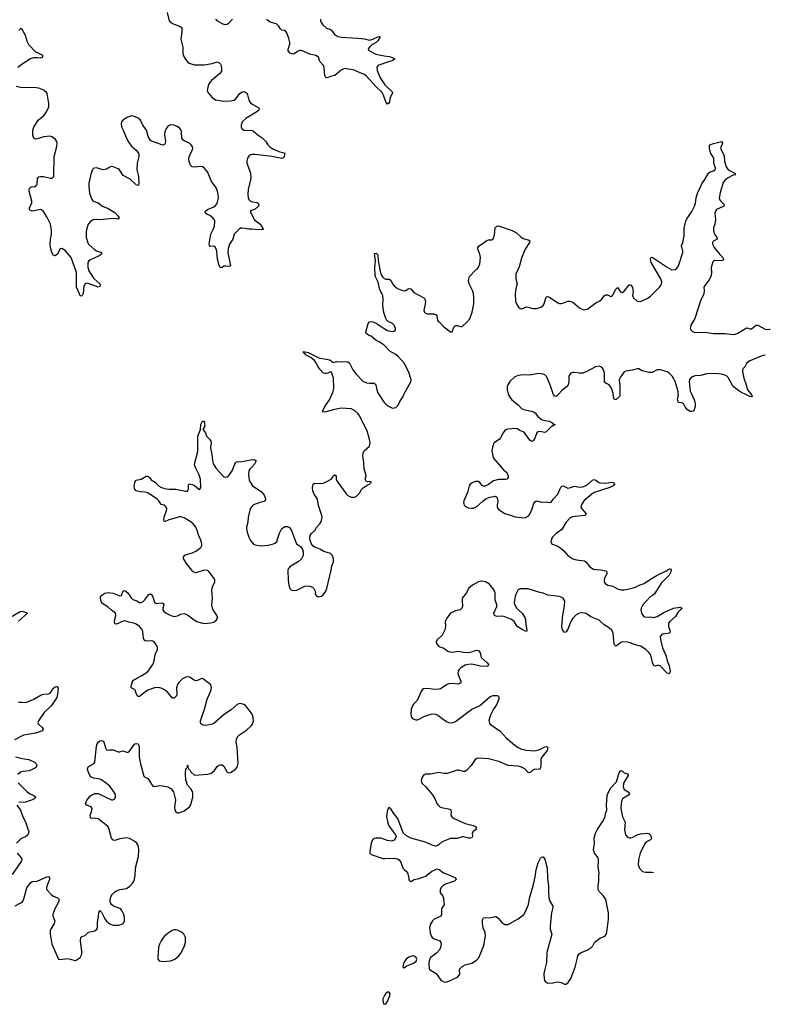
# Model space of a CAD drawing. Header units: inches. Extents: x 1835039 to 2027607, y 642849 to 774141.
# Tile 111 of 113: x 2010780 to 2019859, y 732623 to 744524. Entities that reach past the tile are written whole.
import ezdxf

# ---------------------------------------------------------------- set-up
doc = ezdxf.new("R2010")
doc.units = ezdxf.units.IN
doc.header["$MEASUREMENT"] = 0
doc.layers.add('C0713', color=7, linetype='Continuous')
doc.layers.add('C0714', color=7, linetype='Continuous')

msp = doc.modelspace()

# ---------------------------------------------------------------- linework, layer by layer
at = {"layer": 'C0713', "color": 6, "elevation": 300}
for points in [[(2010726, 733814), (2010792, 733850), (2010816, 733870), (2010835, 733910), (2010849, 733970), (2010868, 734030), (2010910, 734092), (2010930, 734107), (2010990, 734111), (2011110, 734165), (2011130, 734167), (2011139, 734150), (2011139, 734130), (2011134, 734110), (2011107, 734050), (2011103, 734030), (2011107, 734007), (2011170, 733940), (2011190, 733928), (2011238, 733910), (2011256, 733890), (2011255, 733870), (2011247, 733850), (2011201, 733770), (2011179, 733710), (2011179, 733690), (2011205, 733630), (2011199, 733601), (2011156, 733530), (2011149, 733510), (2011149, 733470), (2011170, 733350), (2011250, 733170), (2011270, 733163), (2011355, 733175), (2011390, 733170), (2011450, 733153), (2011465, 733155), (2011511, 733189), (2011533, 733227), (2011533, 733267), (2011514, 733390), (2011521, 733430), (2011530, 733441), (2011570, 733456), (2011610, 733490), (2011630, 733499), (2011690, 733511), (2011714, 733530), (2011720, 733550), (2011722, 733610), (2011735, 733690), (2011736, 733730), (2011745, 733755), (2011750, 733757), (2011770, 733737), (2011810, 733656), (2011830, 733628), (2011870, 733596), (2011910, 733581), (2011950, 733578), (2011979, 733581), (2012025, 733595), (2012039, 733610), (2012048, 733632), (2012048, 733670), (2012038, 733710), (2012016, 733756), (2012008, 733768), (2011990, 733782), (2011913, 733810), (2011890, 733830), (2011878, 733850), (2011873, 733870), (2011875, 733890), (2011887, 733930), (2011898, 733950), (2011930, 733981), (2011950, 733994), (2011990, 734009), (2012070, 734021), (2012114, 734050), (2012150, 734090), (2012162, 734110), (2012173, 734150), (2012184, 734290), (2012219, 734410), (2012222, 734490), (2012217, 734530), (2012211, 734550), (2012197, 734570), (2012173, 734590), (2012110, 734628), (2012070, 734636), (2011990, 734624), (2011930, 734603), (2011910, 734605), (2011889, 734629), (2011858, 734750), (2011845, 734770), (2011778, 734830), (2011730, 734863), (2011690, 734871), (2011648, 734868), (2011636, 734876), (2011634, 734910), (2011648, 734950), (2011656, 734990), (2011643, 735010), (2011588, 735028), (2011577, 735050), (2011591, 735090), (2011636, 735144), (2011660, 735160), (2011690, 735170), (2011730, 735169), (2011890, 735096), (2011906, 735094), (2011930, 735106), (2011937, 735130), (2011937, 735150), (2011930, 735176), (2011870, 735260), (2011830, 735292), (2011760, 735340), (2011730, 735350), (2011677, 735357), (2011645, 735370), (2011628, 735390), (2011605, 735450), (2011601, 735470), (2011608, 735492), (2011631, 735509), (2011672, 735528), (2011688, 735550), (2011710, 735741), (2011717, 735770), (2011729, 735791), (2011750, 735806), (2011770, 735810), (2011790, 735802), (2011802, 735782), (2011812, 735730), (2011830, 735699), (2011850, 735696), (2011870, 735699), (2011910, 735698), (2011970, 735675), (2011990, 735675), (2012010, 735684), (2012030, 735687), (2012070, 735672), (2012090, 735669), (2012110, 735684), (2012170, 735769), (2012190, 735777), (2012212, 735772), (2012222, 735750), (2012224, 735730), (2012226, 735610), (2012241, 735530), (2012281, 735381), (2012290, 735371), (2012330, 735351), (2012340, 735340), (2012390, 735261), (2012410, 735255), (2012470, 735266), (2012510, 735264), (2012571, 735251), (2012610, 735230), (2012639, 735190), (2012662, 735110), (2012665, 735090), (2012652, 735010), (2012658, 734970), (2012669, 734949), (2012681, 734941), (2012690, 734936), (2012710, 734936), (2012770, 734962), (2012834, 735010), (2012850, 735036), (2012874, 735126), (2012876, 735170), (2012870, 735194), (2012850, 735228), (2012809, 735270), (2012803, 735290), (2012802, 735310), (2012789, 735330), (2012785, 735410), (2012790, 735470), (2012809, 735491), (2012810, 735512), (2012814, 735510), (2012814, 735490), (2012822, 735470), (2012842, 735450), (2012850, 735434), (2012893, 735393), (2013050, 735405), (2013090, 735414), (2013137, 735450), (2013170, 735498), (2013190, 735512), (2013210, 735519), (2013230, 735517), (2013250, 735502), (2013291, 735430), (2013310, 735422), (2013330, 735426), (2013370, 735448), (2013390, 735463), (2013410, 735490), (2013423, 735537), (2013412, 735730), (2013397, 735790), (2013402, 735830), (2013420, 735860), (2013440, 735880), (2013523, 735937), (2013579, 735990), (2013594, 736010), (2013608, 736050), (2013598, 736110), (2013590, 736129), (2013533, 736210), (2013510, 736235), (2013490, 736248), (2013450, 736258), (2013430, 736256), (2013410, 736246), (2013338, 736182), (2013256, 736130), (2013130, 736016), (2013110, 736008), (2013030, 735994), (2012998, 735998), (2012977, 736010), (2012965, 736030), (2012966, 736050), (2013017, 736190), (2013047, 736310), (2013092, 736410), (2013100, 736450), (2013098, 736470), (2013088, 736490), (2012990, 736561), (2012970, 736558), (2012930, 736535), (2012910, 736534), (2012890, 736540), (2012835, 736575), (2012810, 736582), (2012790, 736579), (2012750, 736556), (2012706, 736514), (2012688, 736490), (2012677, 736450), (2012679, 736370), (2012675, 736350), (2012650, 736324), (2012630, 736324), (2012573, 736393), (2012530, 736425), (2012490, 736445), (2012450, 736453), (2012410, 736448), (2012330, 736419), (2012300, 736400), (2012230, 736344), (2012210, 736345), (2012192, 736372), (2012178, 736418), (2012169, 736429), (2012129, 736449), (2012128, 736470), (2012150, 736536), (2012195, 736565), (2012250, 736592), (2012309, 736631), (2012333, 736650), (2012389, 736730), (2012406, 736770), (2012417, 736850), (2012445, 736910), (2012448, 736930), (2012444, 736950), (2012416, 736990), (2012390, 737013), (2012370, 737016), (2012311, 737011), (2012290, 737020), (2012276, 737050), (2012269, 737129), (2012259, 737159), (2012231, 737190), (2012190, 737217), (2012162, 737230), (2012101, 737241), (2012050, 737257), (2012030, 737255), (2011950, 737219), (2011930, 737222), (2011925, 737250), (2011944, 737324), (2011939, 737350), (2011890, 737386), (2011850, 737425), (2011773, 737473), (2011764, 737490), (2011756, 737530), (2011759, 737550), (2011773, 737570), (2011810, 737594), (2011850, 737600), (2011911, 737591), (2011990, 737559), (2012010, 737566), (2012030, 737619), (2012050, 737624), (2012090, 737596), (2012130, 737535), (2012150, 737516), (2012198, 737498), (2012230, 737480), (2012250, 737479), (2012270, 737487), (2012290, 737507), (2012324, 737556), (2012344, 737576), (2012350, 737581), (2012370, 737580), (2012390, 737547), (2012410, 737484), (2012430, 737469), (2012490, 737474), (2012512, 737470), (2012523, 737450), (2012513, 737410), (2012513, 737390), (2012519, 737379), (2012551, 737351), (2012610, 737321), (2012650, 737312), (2012670, 737313), (2012690, 737318), (2012730, 737340), (2012770, 737345), (2012810, 737329), (2012890, 737269), (2012924, 737250), (2012990, 737229), (2013010, 737227), (2013093, 737233), (2013130, 737242), (2013161, 737270), (2013172, 737292), (2013172, 737310), (2013117, 737397), (2013103, 737450), (2013111, 737530), (2013105, 737630), (2013114, 737670), (2013140, 737730), (2013140, 737750), (2013131, 737770), (2013071, 737851), (2013050, 737866), (2013010, 737870), (2012910, 737840), (2012878, 737850), (2012798, 737950), (2012761, 738010), (2012760, 738030), (2012776, 738050), (2012810, 738065), (2012870, 738081), (2012910, 738100), (2012970, 738144), (2012984, 738170), (2012984, 738190), (2012972, 738232), (2012947, 738287), (2012928, 738350), (2012910, 738390), (2012879, 738430), (2012853, 738450), (2012770, 738502), (2012730, 738516), (2012710, 738516), (2012662, 738498), (2012583, 738477), (2012530, 738456), (2012524, 738470), (2012528, 738510), (2012557, 738590), (2012558, 738610), (2012552, 738632), (2012530, 738654), (2012490, 738666), (2012461, 738710), (2012441, 738730), (2012330, 738804), (2012293, 738813), (2012237, 738817), (2012187, 738830), (2012170, 738854), (2012166, 738886), (2012178, 738942), (2012190, 738958), (2012251, 738969), (2012310, 739006), (2012330, 739008), (2012350, 738991), (2012370, 738964), (2012422, 738930), (2012459, 738890), (2012497, 738870), (2012550, 738854), (2012590, 738849), (2012670, 738850), (2012790, 738824), (2012810, 738826), (2012821, 738850), (2012822, 738898), (2012830, 738912), (2012870, 738906), (2012894, 738894), (2012950, 738845), (2012958, 738850), (2012970, 738870), (2012965, 738970), (2012947, 739030), (2012905, 739110), (2012897, 739130), (2012896, 739150), (2012936, 739304), (2012936, 739490), (2012968, 739570), (2012972, 739630), (2012990, 739671), (2013010, 739671), (2013020, 739610), (2012996, 739570), (2013027, 739530), (2013040, 739490), (2013075, 739455), (2013091, 739431), (2013094, 739410), (2013087, 739347), (2013103, 739270), (2013112, 739190), (2013121, 739161), (2013135, 739130), (2013158, 739098), (2013250, 738999), (2013270, 738994), (2013290, 738999), (2013310, 739016), (2013348, 739072), (2013390, 739170), (2013402, 739178), (2013470, 739184), (2013590, 739209), (2013625, 739205), (2013639, 739190), (2013622, 739150), (2013564, 739090), (2013552, 739070), (2013547, 739030), (2013557, 738957), (2013570, 738928), (2013597, 738890), (2013700, 738820), (2013730, 738790), (2013743, 738770), (2013755, 738730), (2013748, 738710), (2013739, 738701), (2013683, 738690), (2013610, 738662), (2013590, 738645), (2013569, 738610), (2013544, 738510), (2013540, 738450), (2013524, 738390), (2013524, 738370), (2013530, 738331), (2013550, 738268), (2013570, 738230), (2013610, 738186), (2013630, 738176), (2013668, 738168), (2013710, 738166), (2013787, 738173), (2013850, 738188), (2013870, 738197), (2013890, 738214), (2013901, 738259), (2013922, 738318), (2013950, 738373), (2013990, 738398), (2014018, 738398), (2014045, 738385), (2014068, 738350), (2014127, 738190), (2014175, 738155), (2014200, 738120), (2014210, 738090), (2014208, 738048), (2014190, 738008), (2014150, 737970), (2014050, 737916), (2014030, 737890), (2014025, 737870), (2014028, 737749), (2014035, 737690), (2014047, 737650), (2014069, 737629), (2014110, 737624), (2014132, 737630), (2014230, 737675), (2014259, 737679), (2014290, 737676), (2014323, 737663), (2014339, 737650), (2014356, 737610), (2014354, 737590), (2014361, 737570), (2014370, 737559), (2014390, 737547), (2014410, 737551), (2014430, 737558), (2014450, 737573), (2014480, 737610), (2014496, 737650), (2014549, 737870), (2014556, 737924), (2014575, 737970), (2014575, 738010), (2014560, 738050), (2014539, 738070), (2014457, 738097), (2014410, 738126), (2014350, 738147), (2014330, 738161), (2014308, 738188), (2014295, 738230), (2014290, 738270), (2014295, 738290), (2014310, 738313), (2014350, 738350), (2014372, 738388), (2014412, 738430), (2014425, 738455), (2014437, 738510), (2014436, 738530), (2014394, 738650), (2014383, 738730), (2014341, 738790), (2014326, 738830), (2014321, 738870), (2014330, 738910), (2014350, 738921), (2014430, 738918), (2014450, 738920), (2014472, 738928), (2014548, 738972), (2014564, 738990), (2014570, 739010), (2014590, 739023), (2014606, 739010), (2014608, 738970), (2014617, 738950), (2014730, 738791), (2014750, 738773), (2014790, 738751), (2014830, 738751), (2014850, 738761), (2014890, 738801), (2014915, 738845), (2014935, 738865), (2014982, 738898), (2015013, 738910), (2015032, 738930), (2015030, 738938), (2015010, 738941), (2014990, 738938), (2014970, 738947), (2014962, 738962), (2014962, 738990), (2014970, 739010), (2014968, 739030), (2014946, 739090), (2014943, 739170), (2014929, 739250), (2014933, 739290), (2014947, 739313), (2015011, 739369), (2015018, 739410), (2015009, 739470), (2014983, 739550), (2014893, 739730), (2014870, 739764), (2014830, 739802), (2014790, 739820), (2014670, 739827), (2014586, 739814), (2014484, 739784), (2014462, 739782), (2014445, 739785), (2014441, 739790), (2014470, 739850), (2014526, 739930), (2014558, 740000)], [(2016690, 740000), (2016693, 739990), (2016715, 739950), (2016732, 739930), (2016809, 739869), (2016850, 739825), (2016890, 739807), (2016972, 739792), (2017001, 739781), (2017017, 739770), (2017045, 739730), (2017090, 739693), (2017110, 739684), (2017184, 739670), (2017219, 739650), (2017230, 739639), (2017256, 739630), (2017210, 739601), (2017150, 739541), (2017130, 739536), (2017070, 739546), (2017050, 739541), (2017034, 739530), (2017010, 739467), (2016990, 739434), (2016970, 739426), (2016950, 739442), (2016890, 739528), (2016870, 739542), (2016830, 739557), (2016797, 739577), (2016770, 739582), (2016690, 739576), (2016669, 739571), (2016650, 739558), (2016628, 739532), (2016594, 739470), (2016579, 739450), (2016525, 739415), (2016515, 739405), (2016497, 739363), (2016489, 739310), (2016508, 739230), (2016630, 739083), (2016672, 739050), (2016689, 739010), (2016687, 738990), (2016671, 738970), (2016655, 738965), (2016570, 738965), (2016513, 738950), (2016450, 738904), (2016410, 738886), (2016390, 738885), (2016372, 738892), (2016346, 738930), (2016330, 738943), (2016290, 738943), (2016259, 738930), (2016230, 738910), (2016216, 738890), (2016196, 738810), (2016152, 738710), (2016147, 738687), (2016155, 738655), (2016170, 738642), (2016205, 738625), (2016239, 738619), (2016270, 738620), (2016310, 738640), (2016378, 738702), (2016424, 738736), (2016467, 738753), (2016530, 738763), (2016551, 738751), (2016561, 738730), (2016564, 738710), (2016556, 738650), (2016557, 738630), (2016568, 738610), (2016592, 738590), (2016650, 738555), (2016717, 738537), (2016770, 738516), (2016890, 738503), (2016930, 738522), (2016950, 738548), (2016979, 738610), (2017000, 738680), (2017010, 738697), (2017033, 738707), (2017050, 738706), (2017090, 738692), (2017150, 738696), (2017189, 738689), (2017210, 738691), (2017233, 738730), (2017288, 738790), (2017326, 738874), (2017336, 738884), (2017352, 738888), (2017410, 738863), (2017430, 738865), (2017490, 738886), (2017550, 738875), (2017590, 738879), (2017641, 738899), (2017710, 738957), (2017730, 738967), (2017750, 738960), (2017787, 738930), (2017805, 738925), (2017870, 738921), (2017950, 738933), (2017968, 738928), (2017974, 738910), (2017960, 738890), (2017917, 738870), (2017730, 738808), (2017702, 738790), (2017609, 738711), (2017579, 738670), (2017570, 738650), (2017569, 738630), (2017580, 738610), (2017630, 738550), (2017623, 738537), (2017610, 738530), (2017466, 738514), (2017437, 738503), (2017390, 738450), (2017337, 738363), (2017268, 738312), (2017224, 738270), (2017213, 738250), (2017204, 738210), (2017212, 738192), (2017223, 738183), (2017290, 738160), (2017330, 738132), (2017363, 738103), (2017410, 738046), (2017469, 738009), (2017514, 737994), (2017610, 737984), (2017630, 737968), (2017677, 737910), (2017722, 737882), (2017810, 737876), (2017870, 737861), (2017881, 737850), (2017881, 737830), (2017852, 737770), (2017848, 737750), (2017850, 737730), (2017862, 737710), (2017895, 737690), (2017955, 737675), (2018010, 737645), (2018050, 737634), (2018090, 737634), (2018190, 737652), (2018230, 737666), (2018272, 737688), (2018332, 737708), (2018410, 737763), (2018490, 737810), (2018598, 737862), (2018630, 737884), (2018650, 737890), (2018658, 737870), (2018656, 737850), (2018634, 737810), (2018543, 737717), (2018457, 737583), (2018435, 737565), (2018407, 737550), (2018319, 737450), (2018296, 737410), (2018292, 737390), (2018300, 737350), (2018312, 737330), (2018331, 737311), (2018350, 737303), (2018410, 737305), (2018450, 737298), (2018490, 737309), (2018570, 737357), (2018690, 737410), (2018764, 737424), (2018793, 737413), (2018742, 737358), (2018711, 737309), (2018643, 737250), (2018629, 737230), (2018629, 737190), (2018648, 737132), (2018643, 737117), (2018636, 737110), (2018615, 737105), (2018550, 737095), (2018527, 737070), (2018529, 737031), (2018554, 736930), (2018601, 736830), (2018613, 736773), (2018636, 736716), (2018648, 736650), (2018642, 736630), (2018630, 736618), (2018610, 736625), (2018530, 736710), (2018510, 736718), (2018490, 736718), (2018470, 736710), (2018450, 736715), (2018433, 736753), (2018423, 736810), (2018410, 736850), (2018390, 736876), (2018352, 736910), (2018290, 736952), (2018212, 736972), (2018170, 736991), (2018130, 737000), (2018070, 737005), (2018050, 736996), (2018010, 736962), (2017989, 736950), (2017978, 736958), (2017970, 736975), (2017959, 737110), (2017944, 737144), (2017914, 737170), (2017850, 737210), (2017790, 737264), (2017690, 737305), (2017630, 737345), (2017612, 737352), (2017590, 737356), (2017550, 737351), (2017510, 737329), (2017489, 737311), (2017470, 737290), (2017447, 737250), (2017410, 737158), (2017390, 737123), (2017370, 737116), (2017345, 737150), (2017337, 737190), (2017349, 737330), (2017365, 737410), (2017372, 737490), (2017367, 737510), (2017354, 737530), (2017330, 737545), (2017310, 737552), (2017168, 737568), (2017110, 737594), (2017070, 737601), (2016930, 737643), (2016835, 737645), (2016810, 737632), (2016777, 737570), (2016764, 737510), (2016762, 737470), (2016788, 737410), (2016856, 737350), (2016893, 737290), (2016899, 737270), (2016903, 737210), (2016916, 737150), (2016910, 737129), (2016870, 737145), (2016799, 737190), (2016760, 737250), (2016730, 737274), (2016650, 737308), (2016614, 737314), (2016550, 737312), (2016530, 737318), (2016524, 737324), (2016519, 737330), (2016517, 737350), (2016552, 737430), (2016550, 737450), (2016531, 737510), (2016531, 737591), (2016519, 737630), (2016462, 737702), (2016413, 737730), (2016370, 737738), (2016330, 737730), (2016255, 737690), (2016207, 737650), (2016185, 737595), (2016134, 737530), (2016130, 737510), (2016135, 737430), (2016128, 737410), (2016109, 737391), (2016050, 737378), (2015992, 737350), (2015945, 737290), (2015927, 737250), (2015932, 737190), (2015924, 737150), (2015890, 737083), (2015831, 737030), (2015816, 737010), (2015818, 736990), (2015849, 736949), (2015910, 736928), (2015959, 736890), (2015983, 736883), (2016010, 736881), (2016090, 736891), (2016150, 736879), (2016210, 736877), (2016250, 736884), (2016290, 736901), (2016310, 736904), (2016330, 736898), (2016349, 736870), (2016356, 736830), (2016366, 736810), (2016435, 736750), (2016450, 736730), (2016448, 736712), (2016430, 736707), (2016354, 736710), (2016250, 736733), (2016210, 736731), (2016170, 736721), (2016117, 736690), (2016096, 736670), (2016083, 736650), (2016079, 736630), (2016082, 736610), (2016115, 736530), (2016114, 736510), (2016101, 736499), (2016086, 736494), (2016010, 736500), (2015970, 736496), (2015950, 736490), (2015870, 736437), (2015830, 736426), (2015771, 736431), (2015710, 736442), (2015666, 736434), (2015650, 736423), (2015636, 736404), (2015587, 736293), (2015543, 736250), (2015530, 736229), (2015517, 736190), (2015513, 736130), (2015517, 736097), (2015530, 736079), (2015547, 736070), (2015570, 736063), (2015590, 736063), (2015610, 736068), (2015670, 736100), (2015752, 736128), (2015790, 736134), (2015810, 736131), (2015839, 736119), (2015906, 736066), (2015950, 736037), (2015970, 736029), (2016014, 736026), (2016050, 736041), (2016250, 736190), (2016344, 736236), (2016470, 736344), (2016505, 736355), (2016555, 736355), (2016570, 736347), (2016576, 736330), (2016575, 736310), (2016550, 736250), (2016509, 736189), (2016469, 736110), (2016453, 736053), (2016461, 736021), (2016470, 736007), (2016590, 735924), (2016665, 735845), (2016770, 735756), (2016810, 735727), (2016850, 735707), (2016907, 735693), (2017010, 735688), (2017070, 735702), (2017130, 735735), (2017150, 735739), (2017170, 735730), (2017160, 735690), (2017096, 735610), (2017085, 735590), (2017083, 735510), (2017075, 735470), (2017070, 735463), (2017050, 735459), (2017010, 735466), (2016990, 735456), (2016950, 735421), (2016930, 735424), (2016891, 735471), (2016851, 735491), (2016810, 735500), (2016687, 735510), (2016576, 735556), (2016450, 735591), (2016330, 735596), (2016310, 735593), (2016290, 735581), (2016240, 735510), (2016190, 735453), (2016170, 735437), (2016150, 735435), (2016087, 735453), (2016070, 735452), (2015950, 735414), (2015914, 735414), (2015850, 735425), (2015750, 735403), (2015690, 735403), (2015670, 735397), (2015649, 735370), (2015638, 735330), (2015640, 735310), (2015650, 735290), (2015692, 735252), (2015774, 735154), (2015800, 735110), (2015825, 735050), (2015844, 735024), (2015861, 735010), (2015881, 735001), (2015965, 734985), (2015993, 734973), (2015999, 734950), (2015996, 734910), (2016006, 734890), (2016036, 734870), (2016170, 734809), (2016266, 734786), (2016293, 734770), (2016304, 734750), (2016292, 734730), (2016265, 734710), (2016254, 734690), (2016257, 734650), (2016250, 734634), (2016231, 734629), (2016210, 734631), (2016153, 734647), (2016132, 734648), (2016070, 734626), (2015990, 734625), (2015890, 734585), (2015850, 734549), (2015830, 734538), (2015810, 734535), (2015770, 734546), (2015690, 734583), (2015510, 734630), (2015458, 734658), (2015417, 734697), (2015352, 734870), (2015304, 734930), (2015270, 734986), (2015250, 735005), (2015230, 734975), (2015220, 734930), (2015218, 734890), (2015227, 734833), (2015242, 734790), (2015265, 734750), (2015327, 734670), (2015332, 734650), (2015327, 734630), (2015310, 734608), (2015290, 734599), (2015270, 734596), (2015230, 734603), (2015150, 734632), (2015090, 734632), (2015070, 734625), (2015049, 734610), (2015030, 734570), (2015014, 734470), (2015016, 734450), (2015030, 734432), (2015173, 734387), (2015196, 734384), (2015310, 734389), (2015350, 734381), (2015368, 734368), (2015390, 734339), (2015414, 734270), (2015430, 734251), (2015453, 734233), (2015469, 734210), (2015482, 734170), (2015486, 734126), (2015502, 734110), (2015510, 734108), (2015550, 734130), (2015610, 734143), (2015670, 734163), (2015690, 734172), (2015761, 734230), (2015810, 734254), (2015830, 734259), (2015854, 734254), (2015907, 734210), (2015990, 734181), (2016052, 734150), (2016060, 734130), (2016040, 734110), (2015930, 734073), (2015894, 734050), (2015874, 734030), (2015867, 734007), (2015867, 733970), (2015899, 733930), (2015908, 733910), (2015907, 733890), (2015915, 733830), (2015884, 733776), (2015881, 733710), (2015872, 733690), (2015794, 733650), (2015773, 733630), (2015748, 733590), (2015738, 733550), (2015746, 733486), (2015757, 733450), (2015770, 733430), (2015793, 733413), (2015863, 733390), (2015875, 733370), (2015877, 733350), (2015871, 733310), (2015857, 733283), (2015820, 733240), (2015747, 733190), (2015733, 733147), (2015728, 733112), (2015733, 733053), (2015756, 733030), (2015816, 732996), (2015873, 732913), (2015910, 732893), (2015930, 732890), (2015970, 732904), (2016074, 732950), (2016100, 732980), (2016104, 732990), (2016101, 733030), (2016105, 733050), (2016130, 733079), (2016170, 733100), (2016250, 733119), (2016304, 733156), (2016334, 733186), (2016395, 733335), (2016416, 733450), (2016412, 733490), (2016386, 733546), (2016376, 733604), (2016378, 733642), (2016390, 733670), (2016410, 733674), (2016468, 733668), (2016530, 733686), (2016543, 733683), (2016566, 733666), (2016610, 733610), (2016650, 733589), (2016690, 733587), (2016810, 733656), (2016876, 733710), (2016897, 733743), (2016936, 733830), (2016945, 733905), (2016994, 734070), (2017016, 734164), (2017027, 734250), (2017050, 734331), (2017079, 734390), (2017090, 734403), (2017110, 734406), (2017130, 734377), (2017160, 734270), (2017165, 734150), (2017177, 734050), (2017176, 733964), (2017185, 733890), (2017191, 733870), (2017228, 733810), (2017225, 733775), (2017211, 733730), (2017196, 733570), (2017198, 733530), (2017215, 733470), (2017157, 733250), (2017153, 733130), (2017126, 733030), (2017121, 732990), (2017124, 732930), (2017129, 732909), (2017142, 732890), (2017170, 732878), (2017230, 732881), (2017290, 732894), (2017330, 732888), (2017370, 732865), (2017390, 732866), (2017415, 732885), (2017447, 732933), (2017498, 733070), (2017524, 733170), (2017530, 733210), (2017544, 733230), (2017570, 733250), (2017643, 733277), (2017693, 733310), (2017714, 733330), (2017731, 733369), (2017741, 733379), (2017796, 733424), (2017850, 733441), (2017862, 733450), (2017874, 733466), (2017882, 733490), (2017902, 733650), (2017903, 733730), (2017870, 733890), (2017838, 733938), (2017788, 733988), (2017779, 734010), (2017777, 734050), (2017785, 734110), (2017784, 734170), (2017790, 734210), (2017778, 734278), (2017781, 734370), (2017775, 734395), (2017734, 734450), (2017720, 734490), (2017733, 734570), (2017729, 734630), (2017746, 734690), (2017763, 734730), (2017831, 734829), (2017860, 734890), (2017866, 734930), (2017880, 734970), (2017877, 735030), (2017886, 735146), (2017892, 735170), (2017930, 735238), (2018000, 735310), (2018030, 735421), (2018050, 735450), (2018070, 735440), (2018090, 735420), (2018131, 735410), (2018138, 735398), (2018139, 735390), (2018085, 735295), (2018081, 735250), (2018090, 735220), (2018138, 735190), (2018158, 735170), (2018144, 735150), (2018073, 735107), (2018062, 735090), (2018055, 735050), (2018051, 734990), (2018058, 734950), (2018073, 734890), (2018103, 734823), (2018097, 734730), (2018109, 734670), (2018130, 734644), (2018150, 734635), (2018170, 734633), (2018190, 734639), (2018247, 734673), (2018290, 734683), (2018370, 734692), (2018390, 734687), (2018410, 734669), (2018424, 734630), (2018420, 734620), (2018411, 734609), (2018370, 734592), (2018347, 734570), (2018333, 734550), (2018286, 734450), (2018264, 734370), (2018261, 734310), (2018276, 734270), (2018315, 734230), (2018350, 734220), (2018430, 734221), (2018447, 734214)], [(2015121, 740000), (2015190, 739896), (2015213, 739873), (2015250, 739848), (2015290, 739830), (2015330, 739836), (2015357, 739863), (2015379, 739910), (2015419, 739970), (2015432, 740000)], [(2017300, 740000), (2017290, 739988), (2017270, 739971), (2017250, 739972), (2017235, 739995), (2017233, 740000)], [(2018040, 740000), (2018039, 739981), (2018034, 739970), (2017990, 739931), (2017970, 739938), (2017966, 739946), (2017960, 740000)], [(2018906, 740000), (2018938, 739930), (2018949, 739890), (2018949, 739851), (2018937, 739810), (2018927, 739793), (2018910, 739788), (2018890, 739789), (2018858, 739810), (2018830, 739844), (2018810, 739879), (2018798, 739890), (2018790, 739894), (2018750, 739895), (2018743, 739903), (2018738, 739930), (2018747, 739990), (2018746, 740000)], [(2019625, 740000), (2019633, 739990), (2019639, 739970), (2019635, 739965), (2019610, 739970), (2019547, 740000)], [(2010550, 737234), (2010786, 737370), (2010810, 737373), (2010860, 737360), (2010873, 737350), (2010766, 737254)], [(2010767, 736273), (2010810, 736276), (2010850, 736270), (2010866, 736274), (2010950, 736310), (2011038, 736362), (2011070, 736370), (2011130, 736375), (2011150, 736384), (2011190, 736444), (2011210, 736461), (2011230, 736466), (2011244, 736444), (2011239, 736370), (2011230, 736330), (2011166, 736234), (2011078, 736150), (2011008, 736050), (2011001, 736030), (2011007, 736010), (2011052, 735970), (2011065, 735950), (2011055, 735930), (2010970, 735902), (2010826, 735874), (2010719, 735821)], [(2010730, 735616), (2010810, 735593), (2010890, 735583), (2010958, 735550), (2010978, 735530), (2010988, 735510), (2010976, 735490), (2010962, 735478), (2010937, 735463), (2010894, 735446), (2010822, 735438), (2010790, 735428), (2010759, 735401)], [(2010760, 735300), (2010870, 735193), (2010899, 735170), (2010944, 735150), (2010973, 735130), (2010965, 735110), (2010923, 735090), (2010850, 735066), (2010770, 735063)], [(2010745, 735030), (2010789, 734970), (2010816, 734890), (2010849, 734829), (2010884, 734730), (2010889, 734710), (2010887, 734690), (2010870, 734662), (2010850, 734648), (2010810, 734632), (2010786, 734614), (2010742, 734570)], [(2010748, 734450), (2010801, 734390), (2010804, 734370), (2010799, 734350), (2010688, 734192)]]:
    msp.add_lwpolyline(points, dxfattribs=at)
for points in [[(2012670, 733524), (2012650, 733524), (2012625, 733515), (2012576, 733484), (2012532, 733448), (2012510, 733423), (2012490, 733390), (2012472, 733350), (2012460, 733310), (2012450, 733190), (2012452, 733170), (2012468, 733150), (2012510, 733142), (2012610, 733148), (2012655, 733170), (2012704, 733210), (2012730, 733239), (2012770, 733316), (2012784, 733370), (2012784, 733430), (2012767, 733470), (2012736, 733496), (2012690, 733519)], [(2015530, 733207), (2015487, 733193), (2015455, 733170), (2015428, 733130), (2015414, 733074), (2015414, 733070), (2015430, 733065), (2015455, 733085), (2015550, 733125), (2015575, 733145), (2015584, 733170), (2015575, 733190), (2015550, 733205)], [(2015250, 732769), (2015230, 732768), (2015210, 732753), (2015192, 732730), (2015174, 732690), (2015171, 732670), (2015181, 732630), (2015190, 732623), (2015210, 732627), (2015230, 732656), (2015258, 732730), (2015260, 732750)]]:
    msp.add_lwpolyline(points, close=True, dxfattribs=at)
at = {"layer": 'C0714', "color": 6, "elevation": 300}
for points in [[(2012562, 744610), (2012590, 744510), (2012630, 744479), (2012722, 744442), (2012733, 744433), (2012740, 744420), (2012742, 744377), (2012728, 744288), (2012753, 744193), (2012755, 744110), (2012768, 744070), (2012793, 744033), (2012814, 744010), (2012830, 743999), (2012890, 743980), (2013010, 743977), (2013110, 743994), (2013170, 744013), (2013190, 744007), (2013210, 743985), (2013216, 743970), (2013223, 743930), (2013219, 743901), (2013197, 743870), (2013099, 743790), (2013068, 743750), (2013055, 743710), (2013049, 743670), (2013060, 743640), (2013110, 743582), (2013150, 743557), (2013250, 743541), (2013330, 743542), (2013370, 743551), (2013390, 743565), (2013441, 743630), (2013470, 743652), (2013490, 743655), (2013510, 743650), (2013530, 743630), (2013553, 743550), (2013570, 743519), (2013598, 743498), (2013664, 743464), (2013678, 743450), (2013674, 743430), (2013650, 743410), (2013517, 743330), (2013472, 743290), (2013457, 743250), (2013458, 743230), (2013467, 743210), (2013491, 743190), (2013510, 743186), (2013570, 743189), (2013590, 743186), (2013610, 743175), (2013663, 743130), (2013714, 743094), (2013757, 743050), (2013782, 743010), (2013810, 742983), (2013850, 742959), (2013925, 742925), (2013976, 742916), (2013986, 742910), (2013985, 742890), (2013980, 742870), (2013970, 742855), (2013952, 742848), (2013931, 742849), (2013830, 742871), (2013630, 742896), (2013590, 742896), (2013570, 742890), (2013550, 742874), (2013534, 742850), (2013526, 742814), (2013527, 742790), (2013570, 742671), (2013575, 742610), (2013542, 742470), (2013538, 742410), (2013542, 742370), (2013551, 742350), (2013570, 742330), (2013590, 742322), (2013653, 742313), (2013665, 742305), (2013673, 742290), (2013667, 742270), (2013630, 742232), (2013570, 742212), (2013570, 742190), (2013589, 742169), (2013616, 742110), (2013690, 742053), (2013731, 741990), (2013670, 741986), (2013590, 741993), (2013550, 741993), (2013470, 742006), (2013450, 742003), (2013430, 741990), (2013376, 741930), (2013357, 741870), (2013317, 741810), (2013301, 741759), (2013299, 741710), (2013328, 741550), (2013310, 741539), (2013270, 741546), (2013250, 741544), (2013230, 741530), (2013210, 741524), (2013192, 741552), (2013174, 741630), (2013165, 741730), (2013158, 741750), (2013149, 741769), (2013130, 741788), (2013084, 741784), (2013074, 741794), (2013071, 741810), (2013092, 741930), (2013122, 741990), (2013135, 742030), (2013139, 742090), (2013134, 742110), (2013110, 742139), (2013070, 742163), (2013049, 742170), (2013024, 742190), (2013028, 742210), (2013050, 742230), (2013130, 742262), (2013150, 742277), (2013170, 742304), (2013183, 742370), (2013182, 742410), (2013173, 742450), (2013157, 742490), (2013095, 742575), (2013076, 742630), (2013050, 742684), (2013013, 742733), (2012990, 742747), (2012970, 742750), (2012890, 742740), (2012867, 742747), (2012847, 742767), (2012831, 742811), (2012827, 742850), (2012837, 742890), (2012871, 742950), (2012873, 742970), (2012869, 742989), (2012856, 743010), (2012832, 743032), (2012770, 743058), (2012752, 743072), (2012743, 743090), (2012738, 743170), (2012733, 743190), (2012719, 743210), (2012694, 743230), (2012650, 743250), (2012610, 743254), (2012591, 743249), (2012570, 743232), (2012551, 743209), (2012535, 743170), (2012530, 743130), (2012543, 743057), (2012541, 743030), (2012530, 743014), (2012510, 743006), (2012410, 743045), (2012374, 743054), (2012364, 743064), (2012334, 743114), (2012312, 743190), (2012268, 743248), (2012240, 743310), (2012215, 743335), (2012170, 743355), (2012130, 743363), (2012078, 743342), (2012027, 743310), (2012010, 743290), (2012007, 743274), (2012013, 743230), (2012033, 743190), (2012081, 743070), (2012107, 743027), (2012134, 742994), (2012190, 742948), (2012218, 742910), (2012223, 742890), (2012220, 742870), (2012199, 742790), (2012197, 742710), (2012216, 742630), (2012220, 742530), (2012210, 742518), (2012190, 742527), (2012115, 742595), (2012030, 742640), (2011986, 742710), (2011970, 742722), (2011910, 742747), (2011890, 742748), (2011870, 742743), (2011830, 742719), (2011790, 742708), (2011710, 742733), (2011683, 742730), (2011670, 742724), (2011659, 742710), (2011650, 742689), (2011618, 742550), (2011615, 742510), (2011626, 742426), (2011652, 742350), (2011670, 742329), (2011730, 742310), (2011783, 742270), (2011850, 742242), (2011930, 742192), (2011973, 742150), (2011982, 742130), (2011970, 742112), (2011958, 742118), (2011910, 742121), (2011750, 742105), (2011710, 742108), (2011670, 742103), (2011635, 742085), (2011609, 742051), (2011589, 741990), (2011583, 741950), (2011586, 741890), (2011605, 741825), (2011614, 741810), (2011690, 741744), (2011710, 741731), (2011771, 741710), (2011769, 741690), (2011742, 741670), (2011637, 741623), (2011615, 741610), (2011603, 741590), (2011605, 741530), (2011618, 741490), (2011643, 741443), (2011677, 741397), (2011749, 741330), (2011755, 741310), (2011750, 741299), (2011730, 741293), (2011610, 741337), (2011590, 741341), (2011570, 741333), (2011556, 741304), (2011547, 741213), (2011530, 741181), (2011510, 741186), (2011500, 741220), (2011469, 741290), (2011468, 741470), (2011404, 741650), (2011330, 741736), (2011290, 741759), (2011270, 741756), (2011264, 741750), (2011236, 741690), (2011210, 741668), (2011190, 741674), (2011170, 741709), (2011152, 741770), (2011148, 741810), (2011153, 741870), (2011165, 741930), (2011166, 741974), (2011151, 742051), (2011110, 742143), (2011067, 742207), (2011044, 742224), (2011030, 742228), (2011010, 742226), (2010930, 742208), (2010910, 742216), (2010900, 742230), (2010900, 742250), (2010925, 742310), (2010927, 742330), (2010896, 742450), (2010896, 742470), (2010905, 742495), (2010917, 742503), (2010970, 742509), (2010981, 742519), (2010990, 742530), (2010993, 742547), (2010994, 742606), (2011010, 742624), (2011030, 742629), (2011068, 742628), (2011152, 742608), (2011173, 742610), (2011192, 742630), (2011198, 742870), (2011230, 742990), (2011233, 743030), (2011228, 743050), (2011215, 743075), (2011190, 743098), (2011170, 743110), (2011150, 743115), (2011070, 743108), (2010990, 743083), (2010970, 743080), (2010953, 743093), (2010940, 743130), (2010940, 743190), (2010950, 743223), (2011002, 743310), (2011070, 743367), (2011105, 743410), (2011134, 743470), (2011134, 743510), (2011113, 743630), (2011105, 743645), (2011070, 743673), (2011010, 743695), (2010950, 743704), (2010870, 743699), (2010790, 743703), (2010737, 743717)], [(2013353, 744530), (2013304, 744476), (2013290, 744465), (2013263, 744463), (2013234, 744474), (2013170, 744509), (2013152, 744532)], [(2014418, 744530), (2014418, 744510), (2014425, 744490), (2014444, 744464), (2014490, 744423), (2014530, 744410), (2014550, 744396), (2014590, 744342), (2014630, 744322), (2014674, 744314), (2014870, 744302), (2014950, 744292), (2015010, 744278), (2015053, 744287), (2015110, 744315), (2015130, 744319), (2015136, 744316), (2015138, 744310), (2015110, 744269), (2015090, 744250), (2015041, 744219), (2015010, 744191), (2014997, 744170), (2015004, 744150), (2015089, 744109), (2015190, 744086), (2015250, 744079), (2015278, 744070), (2015317, 744050), (2015293, 744030), (2015228, 744012), (2015125, 743975), (2015112, 743968), (2015099, 743950), (2015105, 743910), (2015135, 743830), (2015147, 743810), (2015198, 743738), (2015290, 743650), (2015287, 743630), (2015256, 743570), (2015252, 743528), (2015246, 743514), (2015230, 743504), (2015210, 743533), (2015181, 743610), (2015159, 743650), (2015090, 743712), (2014970, 743847), (2014950, 743860), (2014858, 743898), (2014830, 743914), (2014710, 743933), (2014670, 743914), (2014590, 743851), (2014550, 743841), (2014510, 743824), (2014490, 743821), (2014476, 743836), (2014471, 743851), (2014463, 743943), (2014455, 743970), (2014410, 744020), (2014393, 744070), (2014381, 744081), (2014364, 744090), (2014289, 744109), (2014190, 744153), (2014170, 744152), (2014150, 744144), (2014090, 744109), (2014070, 744110), (2014050, 744120), (2014029, 744149), (2014028, 744168), (2014049, 744230), (2014049, 744250), (2014037, 744297), (2014010, 744367), (2013990, 744392), (2013950, 744396), (2013933, 744413), (2013911, 744450), (2013890, 744468), (2013870, 744479), (2013810, 744494), (2013777, 744517), (2013767, 744530)], [(2010759, 743950), (2010821, 743999), (2010910, 744053), (2010950, 744065), (2010990, 744066), (2011030, 744061), (2011059, 744070), (2011059, 744090), (2010970, 744137), (2010890, 744221), (2010873, 744253), (2010850, 744331), (2010810, 744404), (2010790, 744416), (2010784, 744410), (2010770, 744394)], [(2015432, 740000), (2015436, 740010), (2015512, 740148), (2015515, 740170), (2015491, 740251), (2015434, 740370), (2015362, 740450), (2015330, 740478), (2015258, 740518), (2015187, 740590), (2015130, 740629), (2015090, 740647), (2015030, 740698), (2015010, 740704), (2014981, 740721), (2014969, 740730), (2014966, 740746), (2014995, 740850), (2015010, 740872), (2015030, 740877), (2015050, 740873), (2015090, 740855), (2015188, 740790), (2015230, 740768), (2015270, 740758), (2015303, 740757), (2015318, 740762), (2015326, 740774), (2015327, 740790), (2015310, 740831), (2015290, 740852), (2015237, 740877), (2015216, 740896), (2015204, 740924), (2015186, 740986), (2015174, 741070), (2015176, 741150), (2015171, 741190), (2015137, 741257), (2015115, 741350), (2015086, 741406), (2015080, 741430), (2015076, 741530), (2015083, 741610), (2015070, 741696), (2015090, 741702), (2015110, 741681), (2015114, 741610), (2015145, 741465), (2015155, 741435), (2015170, 741414), (2015190, 741395), (2015210, 741386), (2015250, 741386), (2015270, 741374), (2015290, 741330), (2015310, 741307), (2015350, 741276), (2015390, 741257), (2015430, 741247), (2015450, 741251), (2015478, 741270), (2015490, 741273), (2015510, 741271), (2015548, 741228), (2015670, 741163), (2015682, 741150), (2015689, 741110), (2015670, 741010), (2015678, 740990), (2015690, 740978), (2015710, 740970), (2015790, 740967), (2015817, 740957), (2015826, 740946), (2015834, 740894), (2015841, 740881), (2015863, 740863), (2015910, 740813), (2015990, 740751), (2016010, 740753), (2016033, 740807), (2016050, 740829), (2016070, 740827), (2016110, 740814), (2016130, 740816), (2016190, 740868), (2016224, 740910), (2016252, 740988), (2016272, 741090), (2016275, 741170), (2016270, 741213), (2016258, 741250), (2016216, 741330), (2016210, 741370), (2016221, 741419), (2016299, 741501), (2016313, 741510), (2016330, 741533), (2016346, 741574), (2016353, 741650), (2016344, 741690), (2016321, 741750), (2016322, 741770), (2016338, 741790), (2016430, 741855), (2016450, 741862), (2016490, 741864), (2016506, 741874), (2016513, 741887), (2016522, 741918), (2016532, 742008), (2016550, 742029), (2016570, 742032), (2016737, 741977), (2016790, 741947), (2016840, 741900), (2016870, 741879), (2016930, 741865), (2016952, 741850), (2016948, 741830), (2016894, 741750), (2016850, 741640), (2016822, 741538), (2016783, 741450), (2016780, 741390), (2016798, 741330), (2016780, 741270), (2016772, 741210), (2016778, 741118), (2016788, 741088), (2016814, 741050), (2016833, 741033), (2016852, 741028), (2016910, 741052), (2016930, 741051), (2016970, 741036), (2016990, 741034), (2017030, 741035), (2017083, 741050), (2017110, 741070), (2017122, 741090), (2017147, 741173), (2017170, 741178), (2017190, 741170), (2017290, 741102), (2017310, 741095), (2017330, 741092), (2017350, 741096), (2017410, 741120), (2017430, 741122), (2017450, 741119), (2017470, 741109), (2017556, 741036), (2017590, 741020), (2017610, 741019), (2017650, 741030), (2017750, 741102), (2017796, 741124), (2017817, 741143), (2017850, 741186), (2017870, 741199), (2017890, 741198), (2017930, 741180), (2017950, 741192), (2017990, 741267), (2018010, 741285), (2018050, 741232), (2018070, 741225), (2018090, 741243), (2018150, 741318), (2018170, 741318), (2018191, 741290), (2018200, 741230), (2018193, 741190), (2018203, 741163), (2018250, 741121), (2018290, 741119), (2018370, 741152), (2018410, 741181), (2018519, 741290), (2018535, 741310), (2018544, 741330), (2018546, 741350), (2018533, 741390), (2018418, 741590), (2018410, 741630), (2018414, 741646), (2018430, 741652), (2018610, 741531), (2018670, 741500), (2018710, 741505), (2018730, 741520), (2018750, 741549), (2018803, 741710), (2018803, 741730), (2018788, 741770), (2018786, 741790), (2018803, 741830), (2018817, 741910), (2018819, 742010), (2018836, 742090), (2018850, 742118), (2018904, 742196), (2018943, 742270), (2018955, 742305), (2018964, 742370), (2018982, 742438), (2019010, 742490), (2019030, 742539), (2019069, 742591), (2019111, 742669), (2019130, 742686), (2019170, 742696), (2019193, 742710), (2019195, 742730), (2019177, 742790), (2019175, 742850), (2019134, 742914), (2019123, 742970), (2019122, 742998), (2019129, 743011), (2019170, 743029), (2019270, 743050), (2019282, 743030), (2019257, 742970), (2019263, 742950), (2019290, 742907), (2019300, 742880), (2019306, 742810), (2019326, 742746), (2019350, 742708), (2019431, 742670), (2019435, 742655), (2019442, 742650), (2019410, 742643), (2019350, 742612), (2019310, 742584), (2019284, 742550), (2019277, 742510), (2019257, 742450), (2019241, 742370), (2019245, 742350), (2019255, 742335), (2019300, 742290), (2019297, 742270), (2019210, 742231), (2019195, 742210), (2019190, 742190), (2019195, 742110), (2019187, 742053), (2019174, 742010), (2019171, 741970), (2019186, 741930), (2019212, 741890), (2019216, 741870), (2019173, 741847), (2019163, 741837), (2019159, 741830), (2019161, 741810), (2019181, 741770), (2019247, 741687), (2019284, 741650), (2019294, 741626), (2019287, 741613), (2019269, 741611), (2019186, 741614), (2019170, 741607), (2019164, 741596), (2019142, 741530), (2019146, 741470), (2019142, 741430), (2019119, 741381), (2019067, 741310), (2019057, 741290), (2019061, 741250), (2019057, 741210), (2019014, 741126), (2018946, 740914), (2018896, 740830), (2018891, 740791), (2018896, 740776), (2018917, 740757), (2018950, 740745), (2019070, 740746), (2019172, 740732), (2019311, 740729), (2019410, 740719), (2019438, 740722), (2019467, 740733), (2019570, 740799), (2019590, 740797), (2019610, 740788), (2019630, 740788), (2019677, 740823), (2019690, 740830), (2019708, 740832), (2019788, 740788), (2019810, 740781), (2019850, 740782), (2019859, 740784)], [(2014558, 740000), (2014571, 740030), (2014579, 740070), (2014577, 740190), (2014550, 740264), (2014530, 740263), (2014509, 740251), (2014490, 740247), (2014470, 740247), (2014450, 740256), (2014410, 740300), (2014390, 740328), (2014362, 740382), (2014344, 740404), (2014301, 740441), (2014246, 740470), (2014239, 740479), (2014219, 740490), (2014219, 740499), (2014206, 740510), (2014232, 740510), (2014270, 740500), (2014397, 740437), (2014530, 740412), (2014570, 740382), (2014610, 740394), (2014672, 740388), (2014730, 740392), (2014750, 740389), (2014770, 740373), (2014810, 740293), (2014855, 740235), (2014930, 740154), (2014973, 740133), (2015010, 740129), (2015052, 740132), (2015069, 740129), (2015080, 740120), (2015089, 740109), (2015099, 740050), (2015113, 740013), (2015121, 740000)], [(2019798, 740468), (2019792, 740468), (2019750, 740456), (2019602, 740398), (2019570, 740370), (2019551, 740329), (2019530, 740309), (2019522, 740290), (2019521, 740270), (2019537, 740190), (2019568, 740110), (2019580, 740060), (2019586, 740046), (2019625, 740000)], [(2017960, 740000), (2017959, 740010), (2017940, 740070), (2017910, 740110), (2017870, 740130), (2017854, 740150), (2017853, 740250), (2017843, 740290), (2017830, 740313), (2017810, 740328), (2017790, 740335), (2017746, 740330), (2017638, 740270), (2017590, 740253), (2017552, 740252), (2017490, 740260), (2017470, 740260), (2017447, 740253), (2017429, 740231), (2017421, 740210), (2017422, 740150), (2017413, 740110), (2017393, 740087), (2017337, 740043), (2017300, 740000)], [(2018746, 740000), (2018743, 740030), (2018707, 740150), (2018690, 740190), (2018675, 740210), (2018630, 740255), (2018610, 740269), (2018530, 740292), (2018490, 740291), (2018430, 740261), (2018390, 740260), (2018310, 740280), (2018270, 740303), (2018250, 740304), (2018194, 740286), (2018110, 740276), (2018093, 740267), (2018050, 740213), (2018030, 740170), (2018040, 740090), (2018040, 740000)], [(2017233, 740000), (2017197, 740110), (2017153, 740213), (2017131, 740230), (2017110, 740239), (2017054, 740246), (2016950, 740226), (2016870, 740231), (2016810, 740223), (2016770, 740208), (2016710, 740150), (2016683, 740110), (2016676, 740090), (2016678, 740050), (2016690, 740000)], [(2019547, 740000), (2019527, 740010), (2019491, 740031), (2019411, 740091), (2019350, 740198), (2019330, 740220), (2019309, 740229), (2019270, 740238), (2019190, 740247), (2019090, 740245), (2019015, 740225), (2018950, 740219), (2018928, 740212), (2018895, 740190), (2018883, 740170), (2018879, 740150), (2018890, 740033), (2018906, 740000)]]:
    msp.add_lwpolyline(points, dxfattribs=at)

doc.saveas('drawing.dxf')
